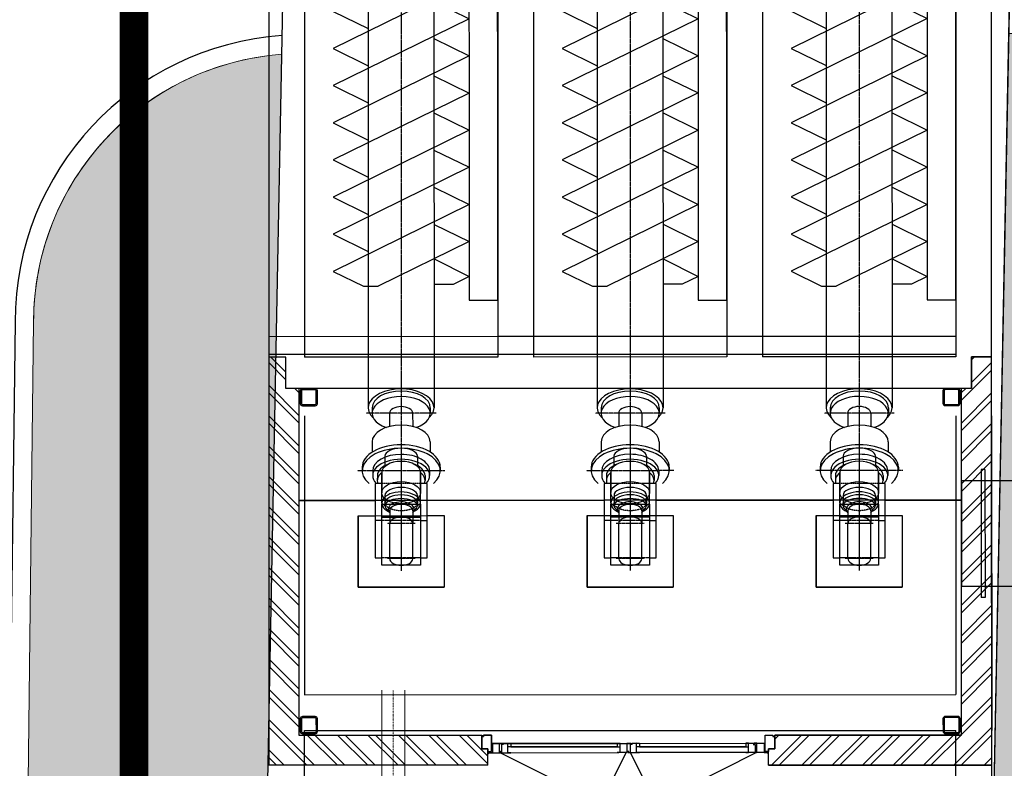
# Model space of a CAD drawing. Header units: metres. Extents: x -270273 to 328371, y -146885 to 591473.
# Tile 69 of 256: x -83853 to -76974, y 17769 to 22996. Entities that reach past the tile are written whole.
import ezdxf
from ezdxf.lldxf.tags import DXFTag

# ---------------------------------------------------------------- set-up
doc = ezdxf.new("R2010")
doc.units = ezdxf.units.M
doc.header["$PDMODE"] = 1
for name, pattern in [('DASHED', [19.049999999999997, 12.7, -6.35]), ('RI-AWZI_SLIBLEIDING', [11, 5, -3, 0, -3]), ('Tauw_Center2', [6.4990000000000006, 4, -0.833, 0.833, -0.833]), ('Tauw_HIDDEN3', [2.8, 2, -0.8])]:
    doc.linetypes.add(name, pattern=pattern)
doc.layers.get('0').update_dxf_attribs({"color": 151})
for name, color, linetype in [('B-XX-GR-KRUIDEN-G', 98, 'Continuous'), ('B-XX-OG-BEBOUWING-G', 1, 'Continuous'), ('B-XX-VH-KANTVERHARDING-G', 253, 'Continuous'), ('ME_N_A_EB00----aandrijving~-_-----', 135, 'Continuous'), ('ME_N_A_EB00----vijzel~-_-----', 135, 'Continuous'), ('ME_N_H_EB00----aandrijving~-_-----', 135, 'Tauw_HIDDEN3'), ('ME_N_N_-B00----aandrijving~C_-----', 135, 'Tauw_Center2'), ('ME_N_N_-B00----vijzel~C_-----', 135, 'Tauw_Center2'), ('ZU_N_A_EL990---LS_GY-FM700_pn10~W_-----', 8, 'Continuous'), ('ZU_N_D_EB00--F-METSELWERK~-_-----', 7, 'Continuous')]:
    doc.layers.add(name, color=color, linetype=linetype)
doc.layers.add('B-XX-KL-ELEKTRA-G_HDSR', color=190, linetype='HDSR_Elektra', transparency=0.5)
doc.layers.add('B-XX-RI-AWZI_SLIBLEIDING-G', color=40, linetype='RI-AWZI_SLIBLEIDING', lineweight=18)
doc.layers.add('B-XX-VH-VERHARDING-V', color=253, linetype='Continuous', lineweight=18)
doc.styles.get("Standard").update_dxf_attribs({"font": 'iv-font.shx'})
tags = doc.linetypes.add('HDSR_Elektra', pattern='A,25,-2,["E",Standard,S=1.5,R=0,X=0,Y=-0.75],-4', length=31).pattern_tags.tags
tags[6] = DXFTag(74, 10)

# ---------------------------------------------------------------- blocks, each defined once
blk = doc.blocks.new('A$C5FFD7D3A')
at = {"layer": 'ME_N_A_EB00----aandrijving~-_-----'}
for p, q in [((217.3434344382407, -1643.459353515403), (-301.5297674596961, -1643.459353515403)), ((-301.5297674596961, -1643.459353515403), (-301.5297674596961, -1688.697448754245)), ((-42.13162010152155, -1688.697448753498), (-42.09316651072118, -1643.459353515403)), ((217.3434344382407, -1688.697448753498), (217.3434344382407, -1643.459353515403)), ((-492.0225533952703, -1711.316496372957), (-421.0362957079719, -1711.316496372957)), ((-378.0176240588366, -1688.697448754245), (-237.2719112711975, -1688.697448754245)), ((-218.0267259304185, -1711.316496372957), (-166.5310254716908, -1711.316496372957)), ((-156.4222888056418, -1688.697448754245), (-67.48578113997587, -1688.697448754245)), ((-156.4222888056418, -1960.126020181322), (-156.4222888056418, -1688.697448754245)), ((-67.48578113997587, -1688.697448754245), (-67.48578113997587, -1960.126020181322)), ((-67.48578113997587, -1688.697448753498), (269.8317897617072, -1688.697448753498)), ((-67.48578113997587, -1960.12602018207), (-67.48578113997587, -1688.697448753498)), ((269.8317897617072, -1688.697448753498), (269.8317897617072, -1960.12602018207)), ((-492.0225533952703, -1937.506972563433), (-421.0362957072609, -1937.506972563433)), ((-378.0176240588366, -1960.126020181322), (-237.2719112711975, -1960.126020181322)), ((-301.5297674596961, -1960.126020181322), (-301.5297674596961, -2005.364115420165)), ((-218.0267259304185, -1937.506972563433), (-166.5310254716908, -1937.506972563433)), ((-67.48578113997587, -1960.126020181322), (-156.4222888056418, -1960.126020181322)), ((269.8317897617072, -1960.12602018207), (-67.48578113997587, -1960.12602018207)), ((-42.13162010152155, -1960.12602018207), (-42.09316651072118, -2005.364115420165)), ((217.3434344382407, -2005.364115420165), (217.3434344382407, -1960.12602018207)), ((-301.5297674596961, -2005.364115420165), (217.3434344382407, -2005.364115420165))]:
    blk.add_line(p, q, dxfattribs=at)
for centre, major_axis, ratio in [((-492.0225533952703, -1824.411734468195), (0, -113.0952380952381), 0.4919922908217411), ((-378.0176240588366, -1824.411734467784), (0, -135.7142857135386), 0.573437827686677), ((-218.0267259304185, -1824.411734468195), (0, -113.0952380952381), 0.4919922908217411), ((-166.5310254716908, -1824.411734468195), (0, -113.0952380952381), 0.4919922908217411)]:
    blk.add_ellipse(centre, major_axis=major_axis, ratio=ratio, start_param=3.141592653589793, end_param=6.283185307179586, dxfattribs=at)
blk.add_ellipse((-237.2719112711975, -1824.411734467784), major_axis=(0, 135.714285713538), ratio=0.5734378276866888, dxfattribs=at)
at = {"layer": 'ME_N_A_EB00----aandrijving~-_-----', "extrusion": (0, 0, -1)}
for major_axis, ratio, start_param, end_param in [((1.517552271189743e-11, 113.0952380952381), 0.4919922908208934, -2.726707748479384e-13, 0.1826891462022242), ((-1.573135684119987e-11, 113.0952380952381), 0.4919922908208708, 2.958903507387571, 3.141592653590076)]:
    blk.add_ellipse((-166.5310254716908, -1824.411734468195), major_axis=major_axis, ratio=ratio, start_param=start_param, end_param=end_param, dxfattribs=at)
at = {"layer": 'ME_N_A_EB00----vijzel~-_-----'}
for p, q in [((-5223.65541774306, -1594.602210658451), (-5103.125608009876, -1349.411734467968)), ((-5103.125608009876, -1349.411734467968), (-4636.128190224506, -2299.411734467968)), ((-4964.257270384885, -1594.602210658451), (-4843.727460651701, -1349.411734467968)), ((-4843.727460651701, -1349.411734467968), (-4376.730042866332, -2299.411734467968)), ((-4704.859123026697, -1594.602210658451), (-4584.329313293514, -1349.411734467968)), ((-4584.329313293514, -1349.411734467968), (-4117.331895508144, -2299.41173446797)), ((-4445.460975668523, -1594.602210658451), (-4324.93116593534, -1349.411734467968)), ((-4324.93116593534, -1349.411734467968), (-3857.933748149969, -2299.41173446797)), ((-4186.062828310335, -1594.602210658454), (-4065.533018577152, -1349.411734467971)), ((-4065.533018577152, -1349.411734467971), (-3598.535600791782, -2299.411734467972)), ((-3926.664680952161, -1594.602210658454), (-3806.134871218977, -1349.411734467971)), ((-3806.134871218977, -1349.411734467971), (-3339.137453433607, -2299.411734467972)), ((-3667.266533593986, -1594.602210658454), (-3546.736723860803, -1349.411734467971)), ((-3546.736723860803, -1349.411734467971), (-3079.739306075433, -2299.411734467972)), ((-3407.868386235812, -1594.602210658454), (-3287.338576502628, -1349.411734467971)), ((-3287.338576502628, -1349.411734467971), (-2820.341158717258, -2299.411734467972)), ((-3148.470238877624, -1594.602210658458), (-3027.940429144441, -1349.411734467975)), ((-3027.940429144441, -1349.411734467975), (-2560.943011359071, -2299.411734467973)), ((-2889.07209151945, -1594.602210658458), (-2768.542281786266, -1349.411734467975)), ((-2768.542281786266, -1349.411734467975), (-2301.544864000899, -2299.411734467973)), ((-2629.673944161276, -1594.602210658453), (-2509.144134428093, -1349.41173446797)), ((-2509.144134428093, -1349.41173446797), (-2042.146716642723, -2299.41173446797)), ((-2370.275796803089, -1594.602210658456), (-2249.745987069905, -1349.411734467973)), ((-2249.745987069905, -1349.411734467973), (-1782.748569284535, -2299.411734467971)), ((-2110.877649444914, -1594.602210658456), (-1990.347839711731, -1349.411734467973)), ((-1990.347839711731, -1349.411734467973), (-1678.349093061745, -1984.102201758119)), ((-1869.818029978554, -1594.602210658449), (-1747.222791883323, -1349.41173446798)), ((-1747.222791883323, -1349.41173446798), (-1691.96180524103, -1459.933707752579)), ((-1691.96180524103, -1459.933707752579), (-1691.96180524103, -1594.602210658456)), ((-415.4295346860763, -1550.98294676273), (-390.761819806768, -1550.98294676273)), ((-5422.860985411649, -1598.221258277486), (-5875.241937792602, -1598.221258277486)), ((-5875.241937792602, -1598.221258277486), (-5875.241937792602, -2050.602210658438)), ((-5446.401521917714, -1643.459353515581), (-5813.786625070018, -1643.459353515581)), ((-5813.786625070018, -1643.459353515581), (-5813.786625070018, -2005.364115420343)), ((-5587.596148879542, -2005.364115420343), (-5587.596148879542, -1643.459353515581)), ((-5446.401521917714, -1719.391231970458), (-5446.401521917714, -1643.459353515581)), ((-5422.860985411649, -1658.398780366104), (-5422.860985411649, -1598.221258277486)), ((-5331.714444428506, -1594.602210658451), (-830.1898692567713, -1594.602210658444)), ((-5241.238253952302, -1596.139493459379), (-4895.526337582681, -2299.411734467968)), ((-830.1898692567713, -1620.766294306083), (-792.2566484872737, -1620.766294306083)), ((-592.4913488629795, -1621.248708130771), (-520.2862921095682, -1621.248708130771)), ((-390.761819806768, -1625.356812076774), (-356.3940225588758, -1625.356812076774)), ((-164.6547730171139, -1688.697448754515), (-377.9018956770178, -1688.697448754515)), ((-356.3940225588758, -1657.373211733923), (-321.5395914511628, -1657.373211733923)), ((-164.6547730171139, -1688.697448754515), (-146.2232511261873, -1711.316496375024)), ((-5516.998835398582, -1756.554591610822), (-5449.422976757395, -1720.981765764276)), ((-792.2566484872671, -1744.079807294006), (-699.4690377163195, -1743.85573421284)), ((-110.3466191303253, -1743.597393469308), (-21.41011146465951, -1743.597393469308)), ((223.7561200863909, -1743.597393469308), (-21.41011146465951, -1743.597393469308)), ((-5516.998835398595, -1892.268877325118), (-5449.422976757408, -1927.841703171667)), ((-792.2566484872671, -1904.743661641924), (-699.524456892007, -1904.743661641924)), ((-110.3466191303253, -1904.261247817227), (-21.41011146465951, -1904.261247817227)), ((223.7561200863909, -1904.261247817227), (-21.41011146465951, -1904.261247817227)), ((-5446.401521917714, -2005.364115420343), (-5446.401521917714, -1929.432236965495)), ((-5422.860985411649, -2050.602210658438), (-5422.860985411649, -1990.424688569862)), ((-1678.349093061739, -2087.034751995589), (-1678.349093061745, -1984.102201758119)), ((-164.6547730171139, -1960.126020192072), (-377.9018956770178, -1960.126020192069)), ((-356.3940225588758, -1990.485429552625), (-321.5395914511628, -1990.967843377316)), ((-164.6547730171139, -1960.126020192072), (-146.2232511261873, -1937.506972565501)), ((-5875.241937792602, -2050.602210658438), (-5422.860985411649, -2050.602210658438)), ((-5813.786625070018, -2005.364115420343), (-5446.401521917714, -2005.364115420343)), ((-5331.714444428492, -2054.221258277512), (-830.1898692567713, -2054.221258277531)), ((-5241.238253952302, -2207.056068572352), (-5241.238253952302, -2054.221258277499)), ((-5195.060421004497, -2299.41173446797), (-5072.465182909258, -2054.221258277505)), ((-4895.526337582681, -2299.411734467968), (-4774.99652784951, -2054.221258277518)), ((-4636.128190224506, -2299.411734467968), (-4515.598380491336, -2054.221258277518)), ((-4376.730042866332, -2299.411734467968), (-4256.200233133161, -2054.221258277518)), ((-4117.331895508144, -2299.41173446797), (-3996.802085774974, -2054.221258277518)), ((-3857.933748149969, -2299.41173446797), (-3737.403938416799, -2054.221258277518)), ((-3598.535600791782, -2299.411734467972), (-3478.005791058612, -2054.221258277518)), ((-3339.137453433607, -2299.411734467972), (-3218.607643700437, -2054.221258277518)), ((-3079.739306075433, -2299.411734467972), (-2959.209496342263, -2054.221258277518)), ((-2820.341158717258, -2299.411734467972), (-2699.811348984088, -2054.221258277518)), ((-2560.943011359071, -2299.411734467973), (-2440.413201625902, -2054.221258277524)), ((-2301.544864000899, -2299.411734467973), (-2181.015054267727, -2054.221258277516)), ((-2042.146716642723, -2299.41173446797), (-1921.616906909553, -2054.221258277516)), ((-830.1898692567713, -2027.092346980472), (-792.2566484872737, -2027.092346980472)), ((-592.4913488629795, -2027.574760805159), (-519.6694701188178, -2027.574760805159)), ((-390.761819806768, -2023.466656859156), (-356.3940225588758, -2023.466656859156)), ((-1782.748569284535, -2299.411734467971), (-1678.349093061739, -2087.034751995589)), ((-415.4295346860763, -2096.875694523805), (-390.761819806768, -2096.875694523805)), ((-5241.238253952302, -2207.056068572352), (-5195.060421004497, -2299.41173446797))]:
    blk.add_line(p, q, dxfattribs=at)
for centre, major_axis, ratio, start_param, end_param in [((-830.1898692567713, -1824.411734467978), (-6.058611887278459e-12, 229.8095238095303), 0.5735764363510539, -0.5435866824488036, 3.699767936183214), ((-415.4295346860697, -1823.929320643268), (8.324692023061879e-12, -272.9463738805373), 0.5735764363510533, 3.141592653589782, 6.283185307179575), ((-390.761819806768, -1823.929320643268), (-1.657759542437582e-11, 272.946373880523), 0.5735764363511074, -0.6064697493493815, 3.748062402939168), ((-830.1898692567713, -1823.929320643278), (0, -203.1630263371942), 0.5735764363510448, 3.141592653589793, 6.283185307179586), ((-792.2566484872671, -1823.929320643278), (-2.291034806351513e-12, 203.1630263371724), 0.573576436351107, -1.031086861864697, 4.169909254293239), ((-592.4913488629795, -1824.411734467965), (0, -203.1630263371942), 0.5735764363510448, 3.141592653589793, 6.283185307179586), ((-390.761819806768, -1824.411734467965), (-1.282295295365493e-11, 199.054922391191), 0.5735764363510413, -1.123545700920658e-13, 1.570796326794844), ((-356.3940225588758, -1824.411734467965), (8.521566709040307e-12, 199.0549223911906), 0.5735764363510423, -0.501264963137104, 1.570796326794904), ((-377.9018956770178, -1824.411734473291), (0, -135.7142857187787), 0.5735764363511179, 3.141592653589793, 6.283185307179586), ((-356.3940225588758, -1823.929320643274), (5.138933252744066e-12, 166.556108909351), 0.5735764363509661, -8.415490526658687e-14, 1.045903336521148), ((-321.5395914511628, -1824.411734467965), (2.357359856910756e-11, 166.5561089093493), 0.5735764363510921, -0.2110178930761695, 0.6183669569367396), ((-164.6547730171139, -1824.411734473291), (-3.806955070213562e-12, 135.7142857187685), 0.5735764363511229, -0.8992071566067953, 4.033312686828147), ((-146.2232511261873, -1824.411734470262), (5.692255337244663e-12, 113.0952380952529), 0.4399999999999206, -0.6598227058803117, 3.79224408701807), ((-5516.998835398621, -1824.411734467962), (0, 67.85714285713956), 0.5735764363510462, 0, 3.141592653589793), ((-792.2566484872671, -1824.411734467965), (0, -80.33192717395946), 0.5735764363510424, 3.141592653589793, 6.283185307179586), ((-121.4537714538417, -1824.693695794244), (-6.761437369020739e-14, 90.19422915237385), 0.5735764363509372, -0.4530195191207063, 3.631917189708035), ((-110.3466191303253, -1823.929320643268), (0, -80.33192717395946), 0.5735764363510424, 3.141592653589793, 6.283185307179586), ((-21.41011146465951, -1823.929320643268), (0, -80.33192717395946), 0.5735764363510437, 3.141592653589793, 6.283185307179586), ((223.7561200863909, -1823.929320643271), (0, 80.33192717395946), 0.5735764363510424, 3.141592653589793, 6.283185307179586), ((-390.761819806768, -1824.411734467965), (8.798180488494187e-12, 199.054922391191), 0.5735764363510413, 1.570796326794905, 3.141592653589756), ((-356.3940225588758, -1824.411734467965), (1.177511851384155e-11, 199.0549223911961), 0.5735764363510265, 1.570796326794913, 3.642857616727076), ((-356.3940225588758, -1823.929320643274), (1.344284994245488e-11, 166.556108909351), 0.5735764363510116, 2.121418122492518, 3.141592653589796), ((-321.5395914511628, -1824.411734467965), (9.534080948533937e-12, 166.5561089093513), 0.5735764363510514, 2.523225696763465, 3.352610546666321)]:
    blk.add_ellipse(centre, major_axis=major_axis, ratio=ratio, start_param=start_param, end_param=end_param, dxfattribs=at)
at = {"layer": 'ME_N_A_EB00----vijzel~-_-----', "extrusion": (0, 0, -1)}
blk.add_ellipse((-5331.71444442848, -1824.411734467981), major_axis=(0, 229.8095238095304), ratio=0.573576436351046, start_param=3.141592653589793, end_param=6.283185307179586, dxfattribs=at)
at = {"layer": 'ME_N_H_EB00----aandrijving~-_-----'}
blk.add_line((-301.5297674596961, -1688.697448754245), (-301.5297674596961, -1960.126020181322), dxfattribs=at)
at = {"layer": 'ME_N_H_EB00----aandrijving~-_-----', "extrusion": (0, 0, -1)}
blk.add_ellipse((-166.5310254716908, -1824.411734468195), major_axis=(1.107901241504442e-16, 113.0952380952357), ratio=0.4919922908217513, start_param=0.1826891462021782, end_param=2.958903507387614, dxfattribs=at)
at = {"layer": 'ME_N_N_-B00----aandrijving~C_-----'}
for p, q in [((-42.13162010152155, -1688.697448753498), (-42.13162010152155, -1960.12602018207)), ((217.3434344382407, -1688.697448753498), (217.3434344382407, -1960.12602018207)), ((-559.3239554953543, -1824.411734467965), (305.0450327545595, -1824.411734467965))]:
    blk.add_line(p, q, dxfattribs=at)
at = {"layer": 'ME_N_N_-B00----vijzel~C_-----'}
for p, q in [((-792.2566484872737, -1580.53546504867), (-792.2566484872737, -2068.288003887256)), ((-390.761819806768, -1519.609160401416), (-390.761819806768, -2129.214308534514)), ((-21.41011146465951, -1726.235109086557), (-21.41011146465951, -1922.588359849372)), ((222.0100205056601, -1726.235109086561), (222.0100205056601, -1922.588359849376)), ((-5954.76730772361, -1824.411734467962), (307.3109158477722, -1824.411734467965))]:
    blk.add_line(p, q, dxfattribs=at)
blk = doc.blocks.new('_FMNW700(400)')
for p, q in [((136.2499999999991, 447.5), (136.2499999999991, -447.5)), ((163.75, 447.5), (136.2499999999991, 447.5)), ((163.75, 447.5), (163.7499999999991, -447.5)), ((367.4999999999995, -447.5), (367.5000000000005, 447.5000000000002)), ((367.5000000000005, 447.5000000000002), (395.0000000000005, 447.5000000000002)), ((395.0000000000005, -447.5), (395.0000000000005, 447.5000000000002)), ((4.547473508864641e-13, 369), (-4.547473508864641e-13, -369)), ((4.547473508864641e-13, 369), (347.5000000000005, 369)), ((347.5000000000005, 369), (367.5000000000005, 369)), ((399.9999999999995, -398.5), (399.9999999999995, 398.5)), ((4.547473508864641e-13, -369), (347.5000000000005, -369)), ((347.5000000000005, -369), (367.5000000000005, -369)), ((163.7499999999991, -447.5), (136.2499999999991, -447.5)), ((367.4999999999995, -447.5), (395.0000000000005, -447.5))]:
    blk.add_line(p, q)
for p in [(4.547473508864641e-13, 0), (399.9999999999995, 0)]:
    blk.add_point(p)
blk = doc.blocks.new('A$C771F1ADE')
at = {"layer": 'ZU_N_D_EB00--F-METSELWERK~-_-----'}
h = blk.add_hatch(dxfattribs=at)
h.set_pattern_fill('10300013,O', color=256, scale=75000, angle=180)
h.set_pattern_definition([(315, (-1759.999999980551, -8817.53175473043), (106.0660171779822, 106.0660171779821), []), (315, (-1706.967499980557, -8817.53175473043), (106.0660171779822, 106.0660171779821), [])])
h.paths.add_polyline_path([(-2524.999999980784, -10242.53175473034), (-994.9999999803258, -10242.53175473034), (-994.9999999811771, -10127.53175473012), (-1036.99999998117, -10127.53175473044), (-1036.999999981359, -10032.5317547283), (-2314.999999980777, -10032.5317547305), (-2314.999999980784, -7612.531754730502), (-2404.999999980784, -7612.531754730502), (-2404.999999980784, -7392.531754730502), (-2524.999999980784, -7392.531754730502)])
h = blk.add_hatch(dxfattribs=at)
h.set_pattern_fill('10300013,O', color=256, scale=75000, angle=270)
h.set_pattern_definition([(44.9999999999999, (1745.999999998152, -8817.531754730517), (-106.0660171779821, 106.0660171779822), []), (44.9999999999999, (1745.999999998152, -8764.499254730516), (-106.0660171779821, 106.0660171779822), [])])
h.paths.add_polyline_path([(2525.000000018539, -7392.531754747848), (2385.000000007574, -7392.531754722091), (2385.000000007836, -7612.531754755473), (2315.000000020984, -7612.5317547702), (2314.999999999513, -10032.53175471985), (1009.000000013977, -10032.53175472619), (1009.000000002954, -10127.53175473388), (966.9999999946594, -10127.53175475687), (966.9999999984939, -10242.53175477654), (2525.000000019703, -10242.5317547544)])
for p, q in [((-2275.000000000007, -2000.000000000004), (-2275.000000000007, -7392.531754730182)), ((-925.0000000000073, -2000.000000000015), (-925.0000000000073, -7392.531754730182)), ((-675.0000000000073, -2000.000000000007), (-675.0000000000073, -7392.531754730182)), ((674.9999999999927, -2000.000000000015), (674.9999999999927, -7392.531754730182)), ((924.9999999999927, -2000.000000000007), (924.9999999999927, -7392.531754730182)), ((2274.999999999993, -2000.000000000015), (2274.999999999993, -7392.531754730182)), ((-925.0000000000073, -7249.999999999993), (-2525.000000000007, -7249.999999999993)), ((674.9999999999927, -7249.999999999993), (-925.0000000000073, -7249.999999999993)), ((2274.999999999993, -7249.999999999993), (674.9999999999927, -7249.999999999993)), ((-2525.000000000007, -7382.531754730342), (-2525.000000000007, -10242.53175473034)), ((-2405.000000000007, -7392.531754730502), (-2525.000000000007, -7392.531754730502)), ((-2404.999999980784, -7392.531754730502), (-2524.999999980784, -7392.531754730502)), ((-2524.999999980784, -7392.531754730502), (-2524.999999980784, -10242.5317547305)), ((-2405.000000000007, -7612.531754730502), (-2405.000000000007, -7392.531754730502)), ((-2404.999999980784, -7612.531754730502), (-2404.999999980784, -7392.531754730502)), ((-925.0000000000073, -7392.531754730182), (-2275.000000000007, -7392.531754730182)), ((674.9999999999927, -7392.531754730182), (-675.0000000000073, -7392.531754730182)), ((2274.999999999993, -7392.531754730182), (924.9999999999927, -7392.531754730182)), ((2385, -7612.531754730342), (2385, -7392.531754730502)), ((2385, -7392.531754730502), (2524.999999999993, -7392.531754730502)), ((2524.999999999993, -7392.531754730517), (2385, -7392.531754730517)), ((2385, -7392.531754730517), (2385, -7612.531754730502)), ((2524.999999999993, -10242.5317547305), (2524.999999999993, -7392.531754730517)), ((-2275.000000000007, -7612.531754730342), (-2405.000000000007, -7612.531754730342)), ((-2314.999999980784, -7612.531754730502), (-2404.999999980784, -7612.531754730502)), ((-2314.999999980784, -7612.531754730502), (-2314.999999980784, -10032.5317547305)), ((-2275.000000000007, -7612.531754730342), (-2305.000000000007, -7612.531754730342)), ((2274.999999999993, -7612.531754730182), (-2275.000000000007, -7612.531754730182)), ((-675.0000000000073, -7612.531754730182), (-925.0000000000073, -7612.531754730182)), ((924.9999999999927, -7612.531754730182), (674.9999999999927, -7612.531754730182)), ((2385, -7612.531754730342), (2274.999999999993, -7612.531754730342)), ((2314.999999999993, -10032.5317547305), (2314.999999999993, -7612.531754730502)), ((2385, -7612.531754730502), (2314.999999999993, -7612.531754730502)), ((-2525.000000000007, -7803.417097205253), (-2525.000000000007, -10000)), ((-2275.000000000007, -7803.417097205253), (-2275.000000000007, -9750)), ((2274.999999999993, -7803.417097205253), (2274.999999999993, -9750)), ((2524.999999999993, -7803.417097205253), (2524.999999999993, -10000)), ((2524.999999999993, -11400), (2524.999999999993, -7803.417097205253)), ((2274.999999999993, -8256), (2274.999999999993, -8994)), ((-2314.999999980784, -8393.097998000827), (-1780.952380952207, -8393.097998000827)), ((-1419.047619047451, -8393.097998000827), (-1780.952380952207, -8393.097998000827)), ((-1419.047619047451, -8393.097998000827), (-180.952380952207, -8393.097998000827)), ((180.952380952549, -8393.097998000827), (-180.952380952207, -8393.097998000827)), ((180.952380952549, -8393.097998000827), (1419.047619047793, -8393.097998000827)), ((1780.952380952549, -8393.097998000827), (1419.047619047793, -8393.097998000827)), ((1780.952380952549, -8393.097998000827), (2314.999999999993, -8393.097998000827)), ((-1899.999999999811, -8500.000000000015), (-1780.952380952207, -8500.000000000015)), ((-1899.999999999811, -8500.000000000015), (-1899.999999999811, -9000.000000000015)), ((-1780.952380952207, -8500.000000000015), (-1419.047619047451, -8500.000000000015)), ((-1419.047619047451, -8500.000000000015), (-1299.999999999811, -8500.000000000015)), ((-1299.999999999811, -8500.000000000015), (-1299.999999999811, -9000.000000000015)), ((-299.9999999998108, -8500.000000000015), (-180.952380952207, -8500.000000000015)), ((-299.9999999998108, -8500.000000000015), (-299.9999999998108, -9000.000000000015)), ((-180.952380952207, -8500.000000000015), (180.952380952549, -8500.000000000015)), ((180.952380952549, -8500.000000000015), (300.0000000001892, -8500.000000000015)), ((300.0000000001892, -8500.000000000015), (300.0000000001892, -9000.000000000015)), ((1300.000000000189, -8500.000000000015), (1419.047619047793, -8500.000000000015)), ((1300.000000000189, -8500.000000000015), (1300.000000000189, -9000.000000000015)), ((1419.047619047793, -8500.000000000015), (1780.952380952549, -8500.000000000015)), ((1780.952380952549, -8500.000000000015), (1900.000000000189, -8500.000000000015)), ((1900.000000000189, -8500.000000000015), (1900.000000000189, -9000.000000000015)), ((-1899.999999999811, -9000.000000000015), (-1299.999999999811, -9000.000000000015)), ((-299.9999999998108, -9000.000000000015), (300.0000000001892, -9000.000000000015)), ((1300.000000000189, -9000.000000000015), (1900.000000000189, -9000.000000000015)), ((-2275.000000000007, -9750), (2274.999999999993, -9750)), ((-2314.999999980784, -10032.5317547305), (-1036.999999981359, -10032.5317547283)), ((-2275.000000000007, -10000), (2274.999999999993, -10000)), ((-2275.000000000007, -11150), (-2275.000000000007, -10000)), ((-1036.999999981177, -10127.53175473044), (-1036.999999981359, -10032.5317547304)), ((2314.999999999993, -10032.5317547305), (1008.999999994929, -10032.5317547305)), ((1008.999999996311, -10127.53175471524), (1008.999999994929, -10032.53175471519)), ((2274.999999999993, -11150), (2274.999999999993, -10000)), ((-94.11275221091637, -10090.05873803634), (-969.9999999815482, -10090.05873803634)), ((64.47795821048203, -10090.05873803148), (941.9999999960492, -10090.05873802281)), ((-994.9999999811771, -10127.53175473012), (-1036.999999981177, -10127.53175473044)), ((-994.9999999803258, -10242.53175472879), (-994.9999999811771, -10127.53175473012)), ((-855.0182480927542, -10155.05320674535), (-80.65698684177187, -10155.05320674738)), ((-94.11275221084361, -10115.35821639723), (-848.4740134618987, -10115.35821639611)), ((-835.0182480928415, -10115.35821639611), (-94.11275221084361, -10115.35821639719)), ((827.0182481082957, -10155.05320673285), (51.02219284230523, -10155.05320674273)), ((807.0182481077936, -10115.35821638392), (64.47795821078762, -10115.35821639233)), ((64.47795821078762, -10115.35821639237), (820.4740134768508, -10115.35821638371)), ((966.9999999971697, -10242.5317547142), (966.9999999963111, -10127.53175471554)), ((966.9999999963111, -10127.53175471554), (1008.999999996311, -10127.53175471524)), ((-994.9999999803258, -10242.53175473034), (-2525.000000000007, -10242.53175473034)), ((966.9999999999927, -10242.53175473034), (2524.999999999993, -10242.53175473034)), ((2524.999999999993, -10242.5317547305), (966.9999999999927, -10242.5317547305))]:
    blk.add_line(p, q, dxfattribs=at)
for points in [[(-2525.000000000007, -1275.000000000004), (-2525.000000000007, -7392.531754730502)], [(2524.999999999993, -7392.531754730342), (2524.999999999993, -1275.000000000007)], [(2274.999999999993, -7375), (-2525.000000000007, -7375)], [(-980.2194256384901, -10155.05320674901), (-912.2306440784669, -10155.05320674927), (-913.2194256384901, -10155.05320674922), (-913.2194256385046, -10090.05320674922), (-963.2194256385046, -10090.05320674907), (-963.2194256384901, -10155.05320674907), (-980.2194256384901, -10155.05320674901)], [(-969.9999999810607, -10147.53175472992), (-969.9999999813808, -10100.24341505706)], [(-913.2194256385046, -10090.05320674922), (-893.2194256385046, -10090.05320674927)], [(-910.9025456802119, -10090.05873803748), (-898.6338279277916, -10090.05873803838)], [(-887.0476434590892, -10097.4573131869), (-900.4479799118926, -10097.45731318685), (-900.447979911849, -10155.05320674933), (-909.0161387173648, -10155.05320674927)], [(-28.68302039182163, -10155.05320674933), (-208.2210863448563, -10507.03474291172), (-908.6119704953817, -10155.05320674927), (-835.0182480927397, -10155.05320674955), (-855.0182480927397, -10155.05320674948), (-855.0182480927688, -10090.05320674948), (-835.0182480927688, -10090.05320674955), (-835.018248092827, -10115.35821640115), (-855.018248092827, -10115.35821640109)], [(-855.0182480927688, -10090.05320674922), (-888.0512680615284, -10090.05320674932), (-888.0512680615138, -10097.4573131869)], [(-70.45175280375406, -10090.05320674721), (-90.45175280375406, -10090.05320674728), (-90.45175280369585, -10115.35821639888), (-70.45175280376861, -10115.35821639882)], [(3.432191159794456, -10090.05320674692), (-23.95398790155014, -10090.05320674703)], [(12.44856284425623, -10097.45731318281), (-0.9517736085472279, -10097.45731318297), (-0.9517736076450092, -10155.05320674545), (-16.55067858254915, -10155.05320674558)], [(-16.14651036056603, -10155.05320674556), (64.47795821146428, -10155.05320674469), (44.47795821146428, -10155.05320674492), (44.47795821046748, -10090.05320674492), (64.47795821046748, -10090.05320674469), (64.47795821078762, -10115.35821639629), (44.47795821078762, -10115.35821639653)], [(-0.9517736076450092, -10155.05320674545), (178.5862923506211, -10507.03474290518), (880.6119705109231, -10155.05320673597), (807.0182481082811, -10155.05320673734), (827.0182481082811, -10155.05320673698), (827.0182481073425, -10090.05320673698), (807.0182481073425, -10090.05320673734), (807.0182481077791, -10115.35821638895), (827.0182481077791, -10115.35821638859)], [(44.47795821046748, -10090.05320674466), (11.44493824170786, -10090.05320674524), (11.44493824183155, -10097.45731318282)], [(827.0182481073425, -10090.05320673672), (860.0512680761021, -10090.05320673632), (860.0512680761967, -10097.4573131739)], [(859.047643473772, -10097.45731317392), (872.4479799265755, -10097.45731317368), (872.4479799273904, -10155.05320673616), (881.0161387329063, -10155.05320673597)], [(885.2194256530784, -10090.05320673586), (865.2194256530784, -10090.05320673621)], [(882.9025456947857, -10090.05873802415), (870.6338279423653, -10090.05873802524)], [(952.2194256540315, -10155.05320673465), (884.2306440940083, -10155.05320673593), (885.2194256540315, -10155.05320673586), (885.2194256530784, -10090.05320673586), (935.2194256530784, -10090.05320673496), (935.2194256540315, -10155.05320673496), (952.2194256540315, -10155.05320673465)], [(941.999999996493, -10147.5317547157), (941.9999999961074, -10100.24341504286)], [(-913.2194256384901, -10146.46949298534), (-904.2607861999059, -10146.46949298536), (-905.8613514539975, -10146.4694929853)], [(-910.9025456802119, -10155.05320674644), (-898.6338279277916, -10155.05320674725)], [(-70.11218134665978, -10155.05320674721), (-91.06259269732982, -10155.05320674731)], [(-10.55365144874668, -10147.64910030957), (-23.95398790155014, -10147.64910030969)], [(882.9025456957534, -10155.05320673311), (870.633827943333, -10155.05320673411)], [(885.2194256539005, -10146.46949297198), (876.2607862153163, -10146.46949297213), (877.861351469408, -10146.46949297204)]]:
    blk.add_lwpolyline(points, dxfattribs=at)
for points in [[(-1125.000000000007, -3244.618814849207), (-1125.000000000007, -6994.618814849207), (-925.0000000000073, -6994.618814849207), (-925.0000000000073, -3244.618814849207)], [(474.9999999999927, -3244.618814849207), (474.9999999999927, -6994.618814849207), (674.9999999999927, -6994.618814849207), (674.9999999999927, -3244.618814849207)], [(2074.999999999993, -3244.618814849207), (2074.999999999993, -6994.618814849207), (2274.999999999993, -6994.618814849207), (2274.999999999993, -3244.618814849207)], [(807.0182481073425, -10090.05873802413), (807.0182481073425, -10090.05320673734), (827.0182481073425, -10090.05320673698), (860.0512680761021, -10090.05320673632), (885.2194256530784, -10090.05320673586), (941.9999999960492, -10090.05320673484), (941.9999999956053, -10032.5317547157), (996.9999999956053, -10032.53175471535), (996.9999999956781, -10042.53175471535), (1008.999999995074, -10042.53175471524), (1008.999999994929, -10032.5317547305), (2314.999999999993, -10032.5317547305), (2314.999999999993, -8393.097998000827), (1780.952380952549, -8393.097998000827), (1419.047619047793, -8393.097998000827), (180.952380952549, -8393.097998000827), (-180.952380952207, -8393.097998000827), (-1419.047619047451, -8393.097998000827), (-1780.952380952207, -8393.097998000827), (-2314.999999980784, -8393.097998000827), (-2314.999999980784, -10032.5317547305), (-1036.999999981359, -10032.5317547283), (-1036.999999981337, -10042.53175473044), (-1024.999999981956, -10042.53175473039), (-1024.999999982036, -10032.53175473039), (-969.9999999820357, -10032.53175472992), (-969.9999999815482, -10090.05320674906), (-913.2194256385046, -10090.05320674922), (-893.2194256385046, -10090.05320674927), (-855.0182480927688, -10090.05320674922), (-835.0182480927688, -10090.05320674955), (-835.0182480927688, -10090.05873803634), (-90.45175280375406, -10090.05873803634), (-90.45175280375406, -10090.05320674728), (-70.45175280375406, -10090.05320674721), (-24.68244952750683, -10090.053206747), (3.432191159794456, -10090.05320674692), (44.47795821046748, -10090.05320674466), (64.47795821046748, -10090.05320674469), (64.47795821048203, -10090.05873803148)], [(-1299.999999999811, -9000), (-1899.999999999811, -9000), (-1899.999999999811, -8500.000000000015), (-1780.952380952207, -8500.000000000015), (-1419.047619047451, -8500.000000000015), (-1299.999999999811, -8500.000000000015)], [(300.0000000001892, -9000), (-299.9999999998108, -9000.000000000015), (-299.9999999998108, -8500.000000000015), (-180.952380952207, -8500.000000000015), (180.952380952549, -8500.000000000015), (300.0000000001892, -8500.000000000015)], [(1300.000000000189, -8500.000000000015), (1419.047619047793, -8500.000000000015), (1780.952380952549, -8500.000000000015), (1900.000000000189, -8500.000000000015), (1900.000000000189, -9000), (1300.000000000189, -9000.000000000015)], [(-994.9999999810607, -10147.53175473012), (-969.9999999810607, -10147.53175472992), (-969.9999999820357, -10032.53175472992), (-1024.999999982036, -10032.53175473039), (-1024.999999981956, -10042.53175473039), (-1036.999999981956, -10042.53175473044), (-1036.999999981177, -10127.53175473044), (-994.9999999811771, -10127.53175473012)], [(966.999999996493, -10147.53175471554), (941.999999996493, -10147.5317547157), (941.9999999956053, -10032.5317547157), (996.9999999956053, -10032.53175471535), (996.9999999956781, -10042.53175471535), (1008.999999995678, -10042.53175471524), (1008.999999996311, -10127.53175471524), (966.9999999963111, -10127.53175471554)], [(-24.68244952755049, -10155.05320674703), (-70.11218134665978, -10155.05320674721), (-70.11218134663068, -10090.05320674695), (-24.68244952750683, -10090.053206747)]]:
    blk.add_lwpolyline(points, close=True, dxfattribs=at)
for points in [[(-2244.999999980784, -7732.531754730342), (-2200.999999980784, -7732.531754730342, 0.414213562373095), (-2184.999999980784, -7716.531754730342), (-2184.999999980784, -7628.531754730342, 0.414213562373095), (-2200.999999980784, -7612.531754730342), (-2288.999999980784, -7612.531754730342, 0.4142135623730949), (-2304.999999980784, -7628.531754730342), (-2304.999999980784, -7716.531754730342, 0.414213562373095), (-2288.999999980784, -7732.531754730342)], [(-2244.999999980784, -7724.531754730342), (-2200.999999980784, -7724.531754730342, 0.4142135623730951), (-2192.999999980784, -7716.531754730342), (-2192.999999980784, -7628.531754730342, 0.4142135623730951), (-2200.999999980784, -7620.531754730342), (-2288.999999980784, -7620.531754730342, 0.4142135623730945), (-2296.999999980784, -7628.531754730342), (-2296.999999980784, -7716.531754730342, 0.4142135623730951), (-2288.999999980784, -7724.531754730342)], [(2244.999999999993, -7732.531754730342), (2288.999999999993, -7732.531754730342, 0.414213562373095), (2304.999999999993, -7716.531754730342), (2304.999999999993, -7628.531754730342, 0.414213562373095), (2288.999999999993, -7612.531754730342), (2200.999999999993, -7612.531754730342, 0.4142135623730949), (2184.999999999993, -7628.531754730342), (2184.999999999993, -7716.531754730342, 0.414213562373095), (2200.999999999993, -7732.531754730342)], [(2244.999999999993, -7724.531754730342), (2288.999999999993, -7724.531754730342, 0.4142135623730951), (2296.999999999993, -7716.531754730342), (2296.999999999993, -7628.531754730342, 0.4142135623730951), (2288.999999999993, -7620.531754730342), (2200.999999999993, -7620.531754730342, 0.4142135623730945), (2192.999999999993, -7628.531754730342), (2192.999999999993, -7716.531754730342, 0.4142135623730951), (2200.999999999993, -7724.531754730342)], [(-2244.999999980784, -10022.5317547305), (-2200.999999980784, -10022.5317547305, 0.414213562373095), (-2184.999999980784, -10006.5317547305), (-2184.999999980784, -9918.531754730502, 0.414213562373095), (-2200.999999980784, -9902.531754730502), (-2288.999999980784, -9902.531754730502, 0.4142135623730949), (-2304.999999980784, -9918.531754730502), (-2304.999999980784, -10006.5317547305, 0.414213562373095), (-2288.999999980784, -10022.5317547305)], [(2244.999999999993, -10022.5317547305), (2288.999999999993, -10022.5317547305, 0.414213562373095), (2304.999999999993, -10006.5317547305), (2304.999999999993, -9918.531754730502, 0.414213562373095), (2288.999999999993, -9902.531754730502), (2200.999999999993, -9902.531754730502, 0.4142135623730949), (2184.999999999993, -9918.531754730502), (2184.999999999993, -10006.5317547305, 0.414213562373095), (2200.999999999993, -10022.5317547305)], [(-2244.999999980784, -10014.5317547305), (-2200.999999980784, -10014.5317547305, 0.4142135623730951), (-2192.999999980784, -10006.5317547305), (-2192.999999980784, -9918.531754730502, 0.4142135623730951), (-2200.999999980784, -9910.531754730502), (-2288.999999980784, -9910.531754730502, 0.4142135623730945), (-2296.999999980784, -9918.531754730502), (-2296.999999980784, -10006.5317547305, 0.4142135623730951), (-2288.999999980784, -10014.5317547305)], [(2244.999999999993, -10014.5317547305), (2288.999999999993, -10014.5317547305, 0.4142135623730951), (2296.999999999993, -10006.5317547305), (2296.999999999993, -9918.531754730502, 0.4142135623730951), (2288.999999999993, -9910.531754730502), (2200.999999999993, -9910.531754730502, 0.4142135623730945), (2192.999999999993, -9918.531754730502), (2192.999999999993, -10006.5317547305, 0.4142135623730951), (2200.999999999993, -10014.5317547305)]]:
    blk.add_lwpolyline(points, format="xyb", close=True, dxfattribs=at)
for centre, start, end in [((-986.9838514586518, -10159.31241042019), 56.21020881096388, 179.4276088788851), ((-985.7986727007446, -10161.55850489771), 56.21020881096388, 179.4276088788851), ((-984.6134939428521, -10163.80459937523), 56.21020881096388, 179.4276088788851), ((956.6134939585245, -10163.80459936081), 0.5723911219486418, 123.7897911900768), ((957.7986727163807, -10161.55850488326), 0.5723911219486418, 123.7897911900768), ((958.9838514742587, -10159.31241040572), 0.5723911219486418, 123.7897911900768)]:
    blk.add_arc(centre, 7.552685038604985, start, end, dxfattribs=at)
at = {"layer": 'ZU_N_A_EL990---LS_GY-FM700_pn10~W_-----'}
blk.add_blockref('_FMNW700(400)', (2314.999999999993, -8624.999999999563), dxfattribs=at)
at = {"layer": 'ZU_N_D_EB00--F-METSELWERK~-_-----', "rotation": 270}
for p in [(224.4117344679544, -8576.911652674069), (1824.411734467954, -8576.911652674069), (3424.411734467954, -8576.911652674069)]:
    blk.add_blockref('A$C5FFD7D3A', p, dxfattribs=at)

msp = doc.modelspace()

# ---------------------------------------------------------------- hatches: boundary and pattern name
at = {"layer": 'B-XX-GR-KRUIDEN-G'}
h = msp.add_hatch(dxfattribs=at)
h.set_pattern_fill('SWAMP', color=256, scale=200, angle=-97.45749169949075, style=0)
h.set_pattern_definition([(0.01238424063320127, (-169787.0595620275, -20063.82443594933), (2539.049028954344, 4399.948907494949), [635.0000000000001, -4445.000000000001]), (90.01238424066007, (-169469.5595694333, -20063.75580954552), (-2540.950852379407, 4398.850886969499), [317.4999999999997, -8481.319999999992]), (90.01238424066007, (-169390.1835712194, -20063.73865294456), (-2540.950852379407, 4398.850886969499), [253.9999999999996, -8544.819999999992]), (90.01238424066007, (-169548.9355676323, -20063.77296644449), (-2540.950852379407, 4398.850886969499), [253.9999999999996, -8544.819999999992]), (60.01238424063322, (-169310.8095732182, -20063.72149652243), (-2540.943014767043, 4398.855414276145), [203.2, -4876.799999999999]), (120.0123842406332, (-169628.3095657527, -20063.79012286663), (-5079.992043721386, -1.093493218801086), [203.2, -4876.8])])
edge = h.paths.add_edge_path()
edge.add_line((36170.94723890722, 25155.56981575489), (38807.23304910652, 18258.8925579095))
edge.add_line((38807.23304906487, 18258.89255803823), (38810.36242278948, 3780.822476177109))
edge.add_line((38810.3624226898, 3780.822475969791), (36139.87863974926, 3788.998533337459))
edge.add_line((36139.87863980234, 3788.998533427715), (36139.38631151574, 6066.758943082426))
edge.add_arc((26136.18173389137, 6260.756330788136), 10005.08554730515, -1.11102779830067, 90.28114677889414)
edge.add_line((26087.08760675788, 16265.72142696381), (-20270.51535558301, 16315.92690495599))
edge.add_arc((-20265.53716805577, 20912.57357782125), 4596.649368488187, -137.9370366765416, -90.06205154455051, ccw=False)
edge.add_arc((-19672.55065602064, 21447.6821487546), 5395.38223125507, 181.6170689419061, 222.0629633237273, ccw=False)
edge.add_line((-25065.78419022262, 21295.42753452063), (-24911.48920627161, 59256.49760111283))
edge.add_line((-24911.48920626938, 59256.49760109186), (-40389.59604465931, 59238.28997157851))
edge.add_line((-40389.5960445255, 59238.28997153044), (-40389.56794678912, 59108.29557476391))
edge.add_line((-40389.56794688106, 59108.29557484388), (-53833.13093728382, 59217.92841197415))
edge.add_line((-53833.13093723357, 59217.92841184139), (-53832.47926138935, 56202.94523672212))
edge.add_arc((-53104.96681760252, 35015.01237404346), 21200.41917875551, 91.9665449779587, 195.541667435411)
edge.add_line((-73530.2107655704, 29334.5913490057), (-85297.54906490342, 29359.66049531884))
edge.add_arc((-105694.949947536, 35027.1910380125), 21170.14088801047, -15.52824643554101, -5.12163447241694)
edge.add_line((-84609.33235938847, 33137.32433778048), (-84426.19738995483, 33181.74727050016))
edge.add_line((-84426.19738987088, 33181.74727040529), (-84404.1655589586, 36660.55298868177))
edge.add_line((-84404.16555905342, 36660.55298882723), (-84592.44236162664, 36718.06028220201))
edge.add_arc((-105694.9499413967, 35027.19103741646), 21170.14088188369, 4.581120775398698, 40.16416305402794)
edge.add_line((-89516.73684558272, 48681.50486087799), (-88685.44054015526, 49629.82222625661))
edge.add_line((-88685.44054016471, 49629.82222622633), (-91129.86769643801, 52030.13291257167))
edge.add_line((-91129.86769638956, 52030.1329125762), (-91980.78461362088, 51154.6996585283))
edge.add_arc((-105694.9499408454, 35027.19103825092), 21170.14088095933, 49.62353804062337, 84.87836552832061)
edge.add_line((-103805.0832415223, 56112.80861938), (-103849.5061743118, 56295.94358888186))
edge.add_line((-103849.5061742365, 56295.94358885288), (-107328.3118926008, 56317.97541979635))
edge.add_line((-107328.3118926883, 56317.97541981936), (-107385.8191861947, 56129.69861709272))
edge.add_arc((-105694.9499411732, 35027.19103753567), 21170.14088165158, 94.5811207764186, 174.6931623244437)
edge.add_line((-126774.3485619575, 36985.20501542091), (-126963.3386385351, 36930.0870132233))
edge.add_line((-126963.3386384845, 36930.08701318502), (-126970.871311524, 35740.68491969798))
edge.add_line((-126970.8713115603, 35740.68491971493), (-131112.6748876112, 35739.78968639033))
edge.add_arc((-151816.1218418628, 40044.36722958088), 21146.20778322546, -11.74536935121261, -5.3448393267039)
edge.add_line((-130761.8555578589, 38074.6020527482), (-130187.6683767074, 38211.18165255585))
edge.add_line((-130187.6683767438, 38211.18165248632), (-130188.4691416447, 41915.92589544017))
edge.add_line((-130188.4691415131, 41915.92589539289), (-130763.9198772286, 42036.07404381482))
edge.add_arc((-151816.121842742, 40044.36722791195), 21146.20778378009, 5.404552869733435, 40.29433511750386)
edge.add_line((-135687.2266801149, 53719.92368710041), (-133699.5969748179, 55737.14939617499))
edge.add_line((-133699.5969748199, 55737.14939618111), (-136154.7735519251, 58237.6581733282))
edge.add_line((-136154.7735519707, 58237.65817350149), (-138168.0434587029, 56196.52064655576))
edge.add_arc((-151816.1218417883, 40044.36722815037), 21146.2077830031, 49.80320678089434, 84.65516067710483)
edge.add_line((-149846.3566663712, 61098.63351202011), (-149982.9362661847, 61672.82069327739))
edge.add_line((-149982.9362662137, 61672.82069331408), (-153687.680509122, 61672.01992845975))
edge.add_line((-153687.6805091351, 61672.01992833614), (-153807.8286574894, 61096.56919273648))
edge.add_arc((-151816.1218417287, 40044.36722820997), 21146.20778286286, 95.40455286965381, 174.6153484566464)
edge.add_line((-172869.0143430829, 42028.76157492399), (-173444.5806607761, 41908.3806445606))
edge.add_line((-173444.5806606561, 41908.38064455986), (-173443.9372566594, 38203.66925708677))
edge.add_line((-173443.9372567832, 38203.669257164), (-172869.7026701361, 38067.28910585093))
edge.add_arc((-151816.1218426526, 40044.36722797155), 21146.20778196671, 185.3647406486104, 210.81018618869)
edge.add_line((-169977.9410250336, 29213.37338888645), (-173156.5235724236, 26938.57086741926))
edge.add_line((-173156.52357243, 26938.57086730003), (-173318.7735621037, 27158.86700103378))
edge.add_line((-173318.7735621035, 27158.86700123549), (-183515.6316391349, 27203.97781601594))
edge.add_line((-183515.6316391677, 27203.97781604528), (-178966.2174495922, 61586.05699032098))
edge.add_line((-178966.2174495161, 61586.05699026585), (-138029.0907693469, 62293.78942025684))
edge.add_line((-138029.0907693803, 62293.78942024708), (-125211.8682455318, 62315.41744143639))
edge.add_line((-125211.8682455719, 62315.41744148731), (-121440.4627710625, 62134.39327978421))
edge.add_line((-121440.4627710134, 62134.39327973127), (-88409.97798820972, 62583.5295532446))
edge.add_line((-88409.9779882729, 62583.52955323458), (-55380.49928736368, 63106.65534870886))
edge.add_line((-55380.49928727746, 63106.65534871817), (-30572.42299928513, 61968.17044117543))
edge.add_line((-30572.42299927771, 61968.17044115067), (7219.675432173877, 59357.02498446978))
edge.add_line((7219.675432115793, 59357.02498441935), (36199.67422470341, 57355.6308278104))
edge.add_line((36199.6742246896, 57355.63082808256), (36170.94723885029, 25155.569815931))
h.paths.add_polyline_path([(-84127.61670136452, 58622.83405613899), (-82224.82952722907, 60436.20874100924), (-80386.39663596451, 58628.30948132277), (-80382.34108832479, 56824.52135175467), (-82305.74124570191, 56831.21723765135)], flags=16)
at = {"layer": 'B-XX-VH-VERHARDING-V'}
h = msp.add_hatch(dxfattribs=at)
h.set_pattern_fill('AR-CONC', color=256, scale=2.499999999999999, angle=-97.45749169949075, style=0)
h.set_pattern_definition([(50.01238424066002, (-169787.0595620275, -20063.82443594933), (455.4702747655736, -39.7492668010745), [47.62499999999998, -523.8749999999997]), (355.0123842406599, (-169787.0595620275, -20063.82443594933), (-88.21030309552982, 477.6225520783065), [38.1, -419.1]), (100.46338424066, (-169749.1038451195, -20067.13685703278), (367.2616187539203, 437.8711118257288), [40.47499999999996, -445.2249999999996]), (46.19658424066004, (-169787.0870125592, -19936.82443892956), (677.7203045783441, -104.9593359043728), [71.43749999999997, -785.8124999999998]), (96.64798424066, (-169730.6103706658, -19945.57098191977), (593.3768723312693, 618.6921600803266), [60.71249999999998, -667.8374999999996]), (351.1963842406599, (-169787.0870125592, -19936.82443892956), (593.3778009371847, 618.6910652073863), [57.15000000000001, -628.6500000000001]), (21.01238424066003, (-169723.5801513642, -19968.56071293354), (379.0924513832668, -255.5818630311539), [47.62499999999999, -523.8749999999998]), (326.0123842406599, (-169723.5801513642, -19968.56071293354), (154.4055386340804, 460.5033001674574), [38.09999999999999, -419.1]), (71.46378424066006, (-169691.9892971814, -19989.85913515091), (533.4969462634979, 204.9224621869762), [40.47499999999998, -445.2249999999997]), (37.51238424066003, (-169787.0595620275, -20063.82443594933), (7.67581741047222, 211.3892612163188), [0, -414.02, 0, -425.4500000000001, 0, -420.6875000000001]), (7.512384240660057, (-169787.0595620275, -20063.82443594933), (166.9950183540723, 250.4875381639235), [0, -242.5700000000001, 0, -404.4950000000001, 0, -160.3375000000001]), (327.51238424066, (-169928.6645586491, -20063.85504329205), (338.9795756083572, -14.24859131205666), [0, -158.7499999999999, 0, -495.2999999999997, 0, -657.2249999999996]), (317.51238424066, (-169992.1645572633, -20063.8687685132), (370.309205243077, 63.64626983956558), [0, -206.3749999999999, 0, -328.9299999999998, 0, -466.7249999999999])])
edge = h.paths.add_edge_path()
edge.add_line((-82021.53585326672, 22753.96167725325), (-82139.19549578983, 16712.97768911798))
edge.add_line((-82139.19549584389, 16712.9776892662), (-77065.94315746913, 16675.68387263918))
edge.add_line((-77065.94315747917, 16675.68387246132), (-76943.989174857, 22898.73854566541))
edge.add_arc((-76906.64002992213, 20957.04036593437), 1942.057357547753, 1.0999546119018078, 91.10196555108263, ccw=False)
edge.add_line((-74964.94054044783, 20994.32136201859), (-75024.64990276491, 15831.52525367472))
edge.add_arc((-75824.64160889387, 15838.06833356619), 800.0184633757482, 269.39560450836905, 359.5313920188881, ccw=False)
edge.add_line((-75833.08060018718, 15038.09438067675), (-81842.5526201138, 15027.49992343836))
edge.add_arc((-81790.26600143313, 17048.29632878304), 2021.472731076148, 226.7796377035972, 268.517844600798, ccw=False)
edge.add_arc((-81790.26600043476, 17048.29632914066), 2021.472732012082, 185.0414308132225, 226.7796376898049, ccw=False)
edge.add_line((-83803.91849333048, 16870.65724503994), (-83755.4424911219, 20885.3238659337))
edge.add_arc((-81882.61785145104, 20886.29605799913), 1872.824892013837, 137.1418005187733, 180.0297425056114, ccw=False)
edge.add_arc((-81882.6178508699, 20886.2960575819), 1872.824892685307, 94.25385855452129, 137.1418005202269, ccw=False)

# ---------------------------------------------------------------- linework, layer by layer
at = {"layer": 'B-XX-KL-ELEKTRA-G_HDSR', "linetype": 'DASHED', "const_width": 199.9999999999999}
msp.add_lwpolyline([(-81021.13306340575, 35076.6689593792), (-83057.98668950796, 35076.22870188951), (-83053.74836115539, 15467.57216674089), (-81412.98430770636, 15467.92610543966)], dxfattribs=at)
at = {"layer": 'B-XX-OG-BEBOUWING-G'}
msp.add_lwpolyline([(-76843.66201651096, 28018.22195750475), (-77065.94315743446, 16675.68387258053), (-82139.19549585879, 16712.97768932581), (-81918.27779696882, 28055.52685368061), (-76843.71215306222, 28018.22232604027)], dxfattribs=at)
msp.add_lwpolyline([(-81918.27779698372, 28055.52685368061), (-76843.71215306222, 28018.22232604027), (-77065.94315746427, 16675.68387258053), (-82139.19549581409, 16712.977689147)], close=True, dxfattribs=at)
at = {"layer": 'B-XX-RI-AWZI_SLIBLEIDING-G', "linetype": 'Continuous'}
for points in [[(-109637.097006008, 6843.979382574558), (-108886.596723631, 7255.492140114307, 0.2711625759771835), (-108885.558396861, 7257.225686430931), (-108856.4704821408, 10147.11740612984, -0.271162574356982), (-108772.3660167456, 10287.53464639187), (-105522.9796414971, 12069.23144125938), (-103597.4322068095, 13125.04361540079, -0.1261833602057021), (-103519.4591728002, 13144.99584025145), (-81323.70896209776, 13133.25334751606, 0.4144502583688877), (-81321.70790410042, 13135.25390535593), (-81323.15296016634, 18313.99514043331)], [(-109560.1712491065, 6703.68530613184), (-108809.6709666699, 7115.198063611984, 0.2711625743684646), (-108725.5665011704, 7255.615303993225), (-108696.47858648, 10145.50702363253, -0.2711625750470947), (-108695.4402596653, 10147.24056994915), (-105446.0538845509, 11928.93736469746), (-103520.5064496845, 12984.74953883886, -0.1261833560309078), (-103519.5438197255, 12984.99586254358), (-81323.79360884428, 12973.2533698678, 0.4144502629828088), (-81161.70791047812, 13135.29855102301), (-81163.15296640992, 18314.03978615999)]]:
    msp.add_lwpolyline(points, format="xyb", dxfattribs=at)
at = {"layer": 'B-XX-RI-AWZI_SLIBLEIDING-G'}
msp.add_lwpolyline([(-109598.6341275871, 6773.832344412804), (-108848.1338451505, 7185.345101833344, 0.2711625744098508), (-108805.5624490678, 7256.420495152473), (-108776.4745342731, 10146.31221479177, -0.271162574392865), (-108733.9031381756, 10217.3876081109), (-105484.5167630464, 11999.08440297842), (-103558.96932818, 13054.89657706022, -0.1261833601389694), (-103519.5014962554, 13064.99585145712), (-81323.75128561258, 13053.25335860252, 0.4144502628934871), (-81241.70790725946, 13135.27622812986), (-81243.15296335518, 18314.01746332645)], format="xyb", dxfattribs=at)
at = {"layer": 'B-XX-VH-KANTVERHARDING-G'}
msp.add_lwpolyline([(-82018.99390679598, 22884.47250670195, 0.394422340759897), (-83885.44273261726, 20886.08868587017), (-83914.10955289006, 18511.971157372)], format="xyb", dxfattribs=at)
at = {"layer": 'B-XX-VH-VERHARDING-V'}
for points in [[(-82021.53585326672, 22753.96167725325), (-82139.19549584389, 16712.9776892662), (-77065.94315743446, 16675.68387258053), (-76943.98917479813, 22898.73854571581, -0.414223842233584), (-74964.94054044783, 20994.32136201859), (-75024.64990276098, 15831.52525371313, -0.4149078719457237), (-75833.08060018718, 15038.09438067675), (-81842.5526201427, 15027.49992340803, -0.1841577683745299), (-83174.58291974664, 15575.1980047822, -0.1841577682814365), (-83803.91849331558, 16870.65724521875), (-83755.44249112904, 20885.32386595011, -0.1893494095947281), (-83255.47215221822, 22160.16580998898, -0.1893494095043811), (-82021.53585334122, 22753.96167737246, -1.200862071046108)], [(-82021.53585323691, 22753.96167725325, 0.3927812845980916), (-83755.44249112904, 20885.32386595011), (-83803.91849319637, 16870.65724503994, 0.3812451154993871), (-81842.5526201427, 15027.49992340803)]]:
    msp.add_lwpolyline(points, format="xyb", dxfattribs=at)

# ---------------------------------------------------------------- block references
at = {"layer": 'B-XX-OG-BEBOUWING-G', "rotation": 0.01238424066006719}
msp.add_blockref('A$C771F1ADE', (-79589.756960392, 28032.87979137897), dxfattribs=at)

doc.saveas('drawing.dxf')
